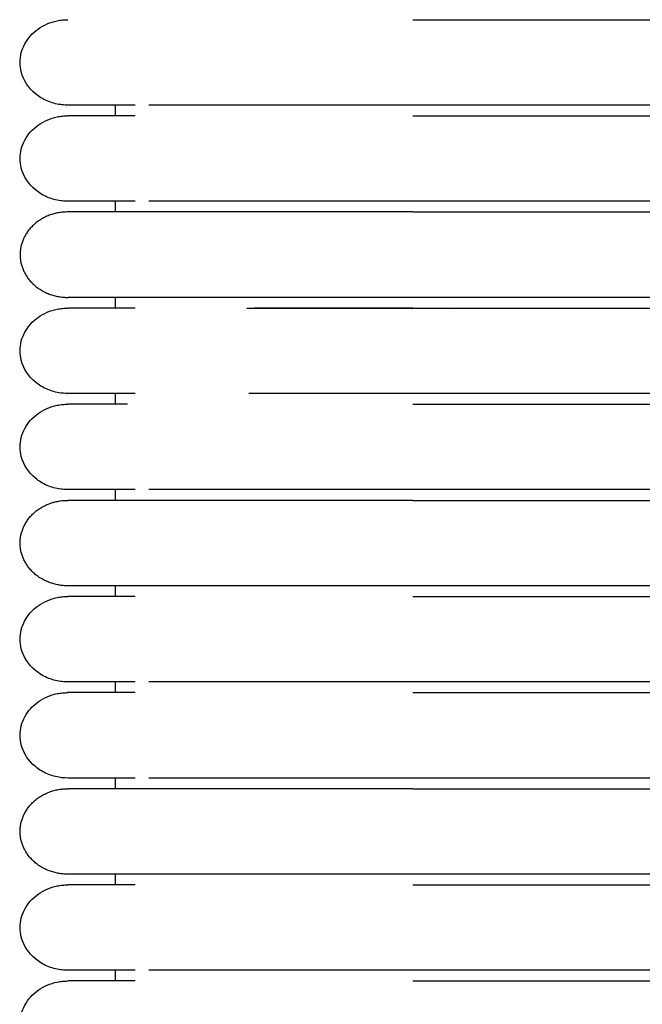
# Model space of a CAD drawing. Header units: millimetres. Extents: x -31695 to -19845, y -5614 to 7253.
# Tile 242 of 256: x -28383 to -28353, y 4681 to 4728. Entities that reach past the tile are written whole.
import ezdxf

# ---------------------------------------------------------------- set-up
doc = ezdxf.new("R2010")
doc.units = ezdxf.units.MM
doc.layers.add('2d', color=7, linetype='Continuous', true_color=0x000000)

msp = doc.modelspace()

# ---------------------------------------------------------------- linework, layer by layer
at = {"layer": '2d', "linetype": 'Continuous', "lineweight": -3}
for points, knots in [([(-28380.493, 4724.126), (-28380.682, 4724.132), (-28380.757, 4724.139), (-28380.831, 4724.149), (-28381.055, 4724.179), (-28381.273, 4724.239), (-28381.477, 4724.327), (-28381.68, 4724.415), (-28381.87, 4724.53), (-28382.035, 4724.668), (-28382.366, 4724.943), (-28382.602, 4725.309), (-28382.703, 4725.704), (-28382.779, 4726), (-28382.778, 4726.312), (-28382.703, 4726.608), (-28382.627, 4726.904), (-28382.477, 4727.184), (-28382.265, 4727.422), (-28382.054, 4727.659), (-28381.782, 4727.853), (-28381.476, 4727.985), (-28381.324, 4728.051), (-28381.163, 4728.101), (-28380.997, 4728.135), (-28380.915, 4728.152), (-28380.831, 4728.165), (-28380.705, 4728.177), (-28380.662, 4728.181), (-28380.588, 4728.184), (-28380.525, 4728.185), (-28380.493, 4728.186)], [23.445463, 23.445463, 23.445463, 23.445463, 23.445701, 23.445701, 23.445701, 24.046072, 24.046072, 24.046072, 24.646892, 24.646892, 24.646892, 25.861205, 25.861205, 25.861205, 26.766764, 26.766764, 26.766764, 27.671678, 27.671678, 27.671678, 28.57694, 28.57694, 28.57694, 29.026683, 29.026683, 29.026683, 29.266125, 29.266125, 29.385839, 29.385839, 29.475563, 29.475563, 29.475563, 29.475563]), ([(-28377.299, 4724.126), (-28378.073, 4724.126), (-28378.709, 4724.126), (-28379.204, 4724.126), (-28379.623, 4724.126), (-28379.939, 4724.126), (-28380.153, 4724.126), (-28380.366, 4724.126), (-28380.478, 4724.126), (-28380.493, 4724.126)], [0, 0, 0, 0, 8.587793, 8.587793, 8.587793, 15.835616, 15.835616, 15.835616, 22.978218, 22.978218, 22.978218, 22.978218]), ([(-28364.104, 4724.126), (-28364.331, 4724.126), (-28364.562, 4724.126), (-28364.789, 4724.126), (-28365.017, 4724.126), (-28365.245, 4724.126), (-28365.473, 4724.126), (-28365.701, 4724.126), (-28365.928, 4724.126), (-28366.155, 4724.126), (-28366.381, 4724.126), (-28366.607, 4724.126), (-28366.832, 4724.126), (-28367.058, 4724.126), (-28367.282, 4724.126), (-28367.504, 4724.126), (-28367.727, 4724.126), (-28367.949, 4724.126), (-28368.168, 4724.126), (-28368.388, 4724.126), (-28368.607, 4724.126), (-28368.823, 4724.126), (-28368.85, 4724.126), (-28368.877, 4724.126), (-28368.985, 4724.126), (-28369.039, 4724.126), (-28369.092, 4724.126), (-28369.146, 4724.126), (-28369.253, 4724.126), (-28369.36, 4724.126), (-28369.466, 4724.126), (-28369.679, 4724.126), (-28369.888, 4724.126), (-28370.094, 4724.126), (-28370.3, 4724.126), (-28370.502, 4724.126), (-28370.701, 4724.126), (-28370.899, 4724.126), (-28371.094, 4724.126), (-28371.286, 4724.126), (-28371.477, 4724.126), (-28371.664, 4724.126), (-28371.848, 4724.126), (-28372.031, 4724.126), (-28372.211, 4724.126), (-28372.386, 4724.126), (-28372.562, 4724.126), (-28372.733, 4724.126), (-28372.901, 4724.126), (-28373.068, 4724.126), (-28373.231, 4724.126), (-28373.389, 4724.126), (-28373.548, 4724.126), (-28373.702, 4724.126), (-28373.905, 4724.126), (-28373.922, 4724.126), (-28373.94, 4724.126), (-28374.062, 4724.126), (-28374.131, 4724.126), (-28374.2, 4724.126), (-28374.344, 4724.126), (-28374.353, 4724.126), (-28374.361, 4724.126), (-28374.47, 4724.126), (-28374.504, 4724.126), (-28374.537, 4724.126), (-28374.668, 4724.126), (-28374.734, 4724.126), (-28374.798, 4724.126), (-28374.862, 4724.126), (-28374.926, 4724.126), (-28374.989, 4724.126), (-28375.052, 4724.126), (-28375.114, 4724.126), (-28375.176, 4724.126), (-28375.236, 4724.126), (-28375.297, 4724.126), (-28375.357, 4724.126), (-28375.416, 4724.126), (-28375.446, 4724.126), (-28375.475, 4724.126), (-28375.591, 4724.126), (-28375.648, 4724.126), (-28375.704, 4724.126), (-28376.645, 4724.126)], [0, 0, 0, 0, 0.688874, 0.688874, 0.688874, 1.379115, 1.379115, 1.379115, 2.070614, 2.070614, 2.070614, 2.763253, 2.763253, 2.763253, 3.456911, 3.456911, 3.456911, 4.151485, 4.151485, 4.151485, 4.846904, 4.846904, 4.846904, 5.020868, 5.020868, 5.020868, 5.194883, 5.194883, 5.194883, 5.543074, 5.543074, 5.543074, 6.238296, 6.238296, 6.238296, 6.927084, 6.927084, 6.927084, 7.609798, 7.609798, 7.609798, 8.286503, 8.286503, 8.286503, 8.957124, 8.957124, 8.957124, 9.621521, 9.621521, 9.621521, 10.279456, 10.279456, 10.279456, 11.006993, 11.006993, 11.006993, 11.23687, 11.23687, 11.23687, 11.661406, 11.661406, 11.661406, 11.855662, 11.855662, 11.855662, 12.168104, 12.168104, 12.168104, 12.482511, 12.482511, 12.482511, 12.798838, 12.798838, 12.798838, 13.117038, 13.117038, 13.117038, 13.43708, 13.43708, 13.43708, 13.758931, 13.758931, 13.758931, 14.082572, 14.082572, 14.082572, 14.082572]), ([(-28380.493, 4719.559), (-28380.682, 4719.565), (-28380.757, 4719.571), (-28380.831, 4719.581), (-28381.055, 4719.612), (-28381.273, 4719.672), (-28381.477, 4719.76), (-28381.68, 4719.847), (-28381.87, 4719.963), (-28382.035, 4720.1), (-28382.366, 4720.376), (-28382.602, 4720.742), (-28382.703, 4721.137), (-28382.779, 4721.433), (-28382.778, 4721.744), (-28382.703, 4722.04), (-28382.627, 4722.336), (-28382.477, 4722.617), (-28382.265, 4722.854), (-28382.054, 4723.092), (-28381.782, 4723.286), (-28381.476, 4723.418), (-28381.324, 4723.483), (-28381.163, 4723.534), (-28380.997, 4723.568), (-28380.915, 4723.584), (-28380.831, 4723.597), (-28380.705, 4723.61), (-28380.662, 4723.613), (-28380.588, 4723.616), (-28380.525, 4723.618), (-28380.493, 4723.619)], [22.969741, 22.969741, 22.969741, 22.969741, 23.17778, 23.17778, 23.17778, 23.803252, 23.803252, 23.803252, 24.42919, 24.42919, 24.42919, 25.694271, 25.694271, 25.694271, 26.63769, 26.63769, 26.63769, 27.580437, 27.580437, 27.580437, 28.523546, 28.523546, 28.523546, 28.992092, 28.992092, 28.992092, 29.241545, 29.241545, 29.366263, 29.366263, 29.459738, 29.459738, 29.459738, 29.459738]), ([(-28377.298, 4723.619), (-28378.075, 4723.619), (-28378.711, 4723.619), (-28379.203, 4723.619), (-28379.623, 4723.619), (-28379.938, 4723.619), (-28380.152, 4723.619), (-28380.366, 4723.619), (-28380.477, 4723.619), (-28380.493, 4723.619)], [0, 0, 0, 0, 8.649968, 8.649968, 8.649968, 15.950267, 15.950267, 15.950267, 23.144583, 23.144583, 23.144583, 23.144583]), ([(-28377.299, 4719.559), (-28378.073, 4719.559), (-28378.709, 4719.559), (-28379.204, 4719.559), (-28379.623, 4719.559), (-28379.939, 4719.559), (-28380.153, 4719.559), (-28380.366, 4719.559), (-28380.478, 4719.559), (-28380.493, 4719.559)], [0, 0, 0, 0, 8.587793, 8.587793, 8.587793, 15.835617, 15.835617, 15.835617, 22.97822, 22.97822, 22.97822, 22.97822]), ([(-28364.104, 4719.559), (-28364.331, 4719.559), (-28364.562, 4719.559), (-28364.789, 4719.559), (-28365.017, 4719.559), (-28365.245, 4719.559), (-28365.473, 4719.559), (-28365.701, 4719.559), (-28365.928, 4719.559), (-28366.155, 4719.559), (-28366.381, 4719.559), (-28366.607, 4719.559), (-28366.832, 4719.559), (-28367.058, 4719.559), (-28367.282, 4719.559), (-28367.504, 4719.559), (-28367.727, 4719.559), (-28367.949, 4719.559), (-28368.168, 4719.559), (-28368.388, 4719.559), (-28368.607, 4719.559), (-28368.823, 4719.559), (-28368.85, 4719.559), (-28368.877, 4719.559), (-28368.985, 4719.559), (-28369.039, 4719.559), (-28369.092, 4719.559), (-28369.146, 4719.559), (-28369.253, 4719.559), (-28369.36, 4719.559), (-28369.466, 4719.559), (-28369.679, 4719.559), (-28369.888, 4719.559), (-28370.094, 4719.559), (-28370.3, 4719.559), (-28370.502, 4719.559), (-28370.701, 4719.559), (-28370.899, 4719.559), (-28371.094, 4719.559), (-28371.286, 4719.559), (-28371.477, 4719.559), (-28371.664, 4719.559), (-28371.848, 4719.559), (-28372.031, 4719.559), (-28372.211, 4719.559), (-28372.386, 4719.559), (-28372.562, 4719.559), (-28372.733, 4719.559), (-28372.901, 4719.559), (-28373.068, 4719.559), (-28373.231, 4719.559), (-28373.389, 4719.559), (-28373.548, 4719.559), (-28373.702, 4719.559), (-28373.905, 4719.559), (-28373.922, 4719.559), (-28373.94, 4719.559), (-28374.062, 4719.559), (-28374.131, 4719.559), (-28374.2, 4719.559), (-28374.344, 4719.559), (-28374.353, 4719.559), (-28374.361, 4719.559), (-28374.47, 4719.559), (-28374.504, 4719.559), (-28374.537, 4719.559), (-28374.668, 4719.559), (-28374.734, 4719.559), (-28374.798, 4719.559), (-28374.862, 4719.559), (-28374.926, 4719.559), (-28374.989, 4719.559), (-28375.052, 4719.559), (-28375.114, 4719.559), (-28375.176, 4719.559), (-28375.236, 4719.559), (-28375.297, 4719.559), (-28375.357, 4719.559), (-28375.416, 4719.559), (-28375.446, 4719.559), (-28375.475, 4719.559), (-28375.591, 4719.559), (-28375.648, 4719.559), (-28375.704, 4719.559), (-28376.645, 4719.559)], [0, 0, 0, 0, 0.688874, 0.688874, 0.688874, 1.379115, 1.379115, 1.379115, 2.070614, 2.070614, 2.070614, 2.763253, 2.763253, 2.763253, 3.456911, 3.456911, 3.456911, 4.151486, 4.151486, 4.151486, 4.846904, 4.846904, 4.846904, 5.020868, 5.020868, 5.020868, 5.194884, 5.194884, 5.194884, 5.543074, 5.543074, 5.543074, 6.238296, 6.238296, 6.238296, 6.927085, 6.927085, 6.927085, 7.609798, 7.609798, 7.609798, 8.286504, 8.286504, 8.286504, 8.957125, 8.957125, 8.957125, 9.621522, 9.621522, 9.621522, 10.279457, 10.279457, 10.279457, 11.006993, 11.006993, 11.006993, 11.236871, 11.236871, 11.236871, 11.661406, 11.661406, 11.661406, 11.855663, 11.855663, 11.855663, 12.168105, 12.168105, 12.168105, 12.482512, 12.482512, 12.482512, 12.798838, 12.798838, 12.798838, 13.117039, 13.117039, 13.117039, 13.437081, 13.437081, 13.437081, 13.758932, 13.758932, 13.758932, 14.082573, 14.082573, 14.082573, 14.082573]), ([(-28380.493, 4710.424), (-28380.682, 4710.43), (-28380.757, 4710.437), (-28380.831, 4710.447), (-28381.055, 4710.477), (-28381.273, 4710.537), (-28381.477, 4710.625), (-28381.68, 4710.713), (-28381.87, 4710.828), (-28382.035, 4710.966), (-28382.366, 4711.241), (-28382.602, 4711.607), (-28382.703, 4712.002), (-28382.779, 4712.298), (-28382.778, 4712.61), (-28382.703, 4712.906), (-28382.627, 4713.202), (-28382.477, 4713.482), (-28382.265, 4713.72), (-28382.054, 4713.957), (-28381.782, 4714.151), (-28381.476, 4714.283), (-28381.324, 4714.349), (-28381.163, 4714.399), (-28380.997, 4714.433), (-28380.915, 4714.45), (-28380.831, 4714.463), (-28380.705, 4714.475), (-28380.662, 4714.479), (-28380.588, 4714.481), (-28380.525, 4714.483), (-28380.493, 4714.484)], [22.969811, 22.969811, 22.969811, 22.969811, 23.177849, 23.177849, 23.177849, 23.803313, 23.803313, 23.803313, 24.429244, 24.429244, 24.429244, 25.69431, 25.69431, 25.69431, 26.637718, 26.637718, 26.637718, 27.580453, 27.580453, 27.580453, 28.523551, 28.523551, 28.523551, 28.992091, 28.992091, 28.992091, 29.241541, 29.241541, 29.366258, 29.366258, 29.459732, 29.459732, 29.459732, 29.459732]), ([(-28377.298, 4714.484), (-28378.075, 4714.484), (-28378.711, 4714.484), (-28379.203, 4714.484), (-28379.623, 4714.484), (-28379.938, 4714.484), (-28380.152, 4714.484), (-28380.366, 4714.484), (-28380.477, 4714.484), (-28380.493, 4714.484)], [0, 0, 0, 0, 8.649968, 8.649968, 8.649968, 15.950267, 15.950267, 15.950267, 23.144583, 23.144583, 23.144583, 23.144583]), ([(-28371.993, 4714.484), (-28371.712, 4714.484), (-28371.424, 4714.484), (-28370.751, 4714.484), (-28370.365, 4714.484), (-28369.22, 4714.484), (-28368.456, 4714.484), (-28366.946, 4714.483), (-28366.235, 4714.483), (-28364.869, 4714.481), (-28364.238, 4714.48), (-28363.114, 4714.477), (-28362.636, 4714.475), (-28362.16, 4714.471)], [-2.79174566, -2.79174566, -2.79174566, -2.79174566, -2.78713553, -2.78713553, -2.78128621, -2.78128621, -2.77027774, -2.77027774, -2.76053573, -2.76053573, -2.75202749, -2.75202749, -2.7455152, -2.7455152, -2.7455152, -2.7455152]), ([(-28364.104, 4714.484), (-28364.332, 4714.484), (-28364.789, 4714.484), (-28365.473, 4714.484), (-28366.155, 4714.484), (-28366.833, 4714.484), (-28367.506, 4714.484), (-28368.17, 4714.484), (-28368.715, 4714.484), (-28369.092, 4714.484), (-28369.306, 4714.484), (-28369.413, 4714.484), (-28369.679, 4714.484), (-28370.097, 4714.484), (-28370.704, 4714.484), (-28371.218, 4714.484), (-28371.527, 4714.484), (-28371.646, 4714.484)], [1.5131938, 1.5131938, 1.5131938, 1.5131938, 1.5643554, 1.615517, 1.6666785, 1.7178401, 1.7690017, 1.8201632, 1.8713248, 1.8969056, 1.909696, 1.9224864, 1.9224864, 1.9738461, 2.0252058, 2.0765655, 2.1092497, 2.1092497, 2.1092497, 2.1092497]), ([(-28377.299, 4710.424), (-28378.073, 4710.424), (-28378.709, 4710.424), (-28379.204, 4710.424), (-28379.623, 4710.424), (-28379.939, 4710.424), (-28380.153, 4710.424), (-28380.366, 4710.424), (-28380.478, 4710.424), (-28380.493, 4710.424)], [0, 0, 0, 0, 8.587795, 8.587795, 8.587795, 15.835621, 15.835621, 15.835621, 22.978225, 22.978225, 22.978225, 22.978225]), ([(-28364.104, 4710.424), (-28364.332, 4710.424), (-28364.56, 4710.424), (-28364.789, 4710.424), (-28365.017, 4710.424), (-28365.245, 4710.424), (-28365.473, 4710.424), (-28365.701, 4710.424), (-28365.928, 4710.424), (-28366.155, 4710.424), (-28366.381, 4710.424), (-28366.607, 4710.424), (-28366.832, 4710.424), (-28367.058, 4710.424), (-28367.282, 4710.424), (-28367.504, 4710.424), (-28367.727, 4710.424), (-28367.949, 4710.424), (-28368.168, 4710.424), (-28368.388, 4710.424), (-28368.607, 4710.424), (-28368.823, 4710.424), (-28368.931, 4710.424), (-28369.039, 4710.424), (-28369.146, 4710.424), (-28369.199, 4710.424), (-28369.253, 4710.424), (-28369.306, 4710.424), (-28369.36, 4710.424), (-28369.413, 4710.424), (-28369.466, 4710.424), (-28369.679, 4710.424), (-28369.888, 4710.424), (-28370.094, 4710.424), (-28370.3, 4710.424), (-28370.502, 4710.424), (-28370.701, 4710.424), (-28370.899, 4710.424), (-28371.094, 4710.424), (-28371.286, 4710.424), (-28371.477, 4710.424), (-28371.664, 4710.424), (-28371.898, 4710.424)], [1.757749, 1.757749, 1.757749, 1.757749, 2.368058, 2.368058, 2.368058, 2.978172, 2.978172, 2.978172, 3.589398, 3.589398, 3.589398, 4.201631, 4.201631, 4.201631, 4.814765, 4.814765, 4.814765, 5.42871, 5.42871, 5.42871, 6.0434, 6.0434, 6.0434, 6.350991, 6.350991, 6.350991, 6.504851, 6.504851, 6.504851, 6.658757, 6.658757, 6.658757, 7.273274, 7.273274, 7.273274, 7.882104, 7.882104, 7.882104, 8.485565, 8.485565, 8.485565, 9.083716, 9.083716, 9.083716, 9.083716]), ([(-28380.493, 4705.857), (-28380.682, 4705.862), (-28380.757, 4705.869), (-28380.831, 4705.879), (-28381.055, 4705.909), (-28381.273, 4705.97), (-28381.477, 4706.058), (-28381.68, 4706.145), (-28381.87, 4706.26), (-28382.035, 4706.398), (-28382.366, 4706.674), (-28382.602, 4707.04), (-28382.703, 4707.435), (-28382.779, 4707.731), (-28382.778, 4708.042), (-28382.703, 4708.338), (-28382.627, 4708.634), (-28382.477, 4708.915), (-28382.265, 4709.152), (-28382.054, 4709.39), (-28381.782, 4709.584), (-28381.476, 4709.716), (-28381.324, 4709.781), (-28381.163, 4709.832), (-28380.997, 4709.866), (-28380.915, 4709.882), (-28380.831, 4709.895), (-28380.705, 4709.908), (-28380.662, 4709.911), (-28380.588, 4709.914), (-28380.525, 4709.916), (-28380.493, 4709.917)], [22.964046, 22.964046, 22.964046, 22.964046, 23.172296, 23.172296, 23.172296, 23.798312, 23.798312, 23.798312, 24.424796, 24.424796, 24.424796, 25.690978, 25.690978, 25.690978, 26.635218, 26.635218, 26.635218, 27.578785, 27.578785, 27.578785, 28.522716, 28.522716, 28.522716, 28.99167, 28.99167, 28.99167, 29.241339, 29.241339, 29.366166, 29.366166, 29.459723, 29.459723, 29.459723, 29.459723]), ([(-28377.66, 4709.917), (-28378.275, 4709.917), (-28378.789, 4709.917), (-28379.203, 4709.917), (-28379.623, 4709.917), (-28379.938, 4709.917), (-28380.152, 4709.917), (-28380.366, 4709.917), (-28380.477, 4709.917), (-28380.493, 4709.917)], [1.354731, 1.354731, 1.354731, 1.354731, 8.629917, 8.629917, 8.629917, 15.940315, 15.940315, 15.940315, 23.144583, 23.144583, 23.144583, 23.144583]), ([(-28377.299, 4705.857), (-28378.073, 4705.857), (-28378.709, 4705.857), (-28379.204, 4705.857), (-28379.623, 4705.857), (-28379.939, 4705.857), (-28380.153, 4705.857), (-28380.366, 4705.857), (-28380.478, 4705.857), (-28380.493, 4705.857)], [0, 0, 0, 0, 8.587796, 8.587796, 8.587796, 15.835622, 15.835622, 15.835622, 22.978228, 22.978228, 22.978228, 22.978228]), ([(-28364.104, 4705.857), (-28364.331, 4705.857), (-28364.562, 4705.857), (-28364.789, 4705.857), (-28365.017, 4705.857), (-28365.245, 4705.857), (-28365.473, 4705.857), (-28365.701, 4705.857), (-28365.928, 4705.857), (-28366.155, 4705.857), (-28366.381, 4705.857), (-28366.607, 4705.857), (-28366.832, 4705.857), (-28367.058, 4705.857), (-28367.282, 4705.857), (-28367.504, 4705.857), (-28367.727, 4705.857), (-28367.949, 4705.857), (-28368.168, 4705.857), (-28368.388, 4705.857), (-28368.607, 4705.857), (-28368.823, 4705.857), (-28368.931, 4705.857), (-28369.039, 4705.857), (-28369.146, 4705.857), (-28369.199, 4705.857), (-28369.253, 4705.857), (-28369.306, 4705.857), (-28369.36, 4705.857), (-28369.413, 4705.857), (-28369.466, 4705.857), (-28369.679, 4705.857), (-28369.888, 4705.857), (-28370.094, 4705.857), (-28370.3, 4705.857), (-28370.502, 4705.857), (-28370.701, 4705.857), (-28370.899, 4705.857), (-28371.094, 4705.857), (-28371.286, 4705.857), (-28371.477, 4705.857), (-28371.664, 4705.857), (-28371.848, 4705.857), (-28372.031, 4705.857), (-28372.211, 4705.857), (-28372.386, 4705.857), (-28372.562, 4705.857), (-28372.733, 4705.857), (-28372.901, 4705.857), (-28373.068, 4705.857), (-28373.231, 4705.857), (-28373.389, 4705.857), (-28373.547, 4705.857), (-28373.701, 4705.857), (-28373.957, 4705.857), (-28373.992, 4705.857), (-28374.027, 4705.857), (-28374.165, 4705.857), (-28374.2, 4705.857), (-28374.234, 4705.857), (-28374.369, 4705.857), (-28374.386, 4705.857), (-28374.403, 4705.857), (-28374.52, 4705.857), (-28374.537, 4705.857), (-28374.553, 4705.857), (-28374.668, 4705.857), (-28374.734, 4705.857), (-28374.798, 4705.857), (-28374.862, 4705.857), (-28374.926, 4705.857), (-28374.989, 4705.857), (-28375.052, 4705.857), (-28375.114, 4705.857), (-28375.176, 4705.857), (-28375.236, 4705.857), (-28375.297, 4705.857), (-28375.357, 4705.857), (-28375.416, 4705.857), (-28375.446, 4705.857), (-28375.475, 4705.857), (-28375.591, 4705.857), (-28375.648, 4705.857), (-28375.704, 4705.857), (-28376.645, 4705.857)], [0, 0, 0, 0, 0.688874, 0.688874, 0.688874, 1.379115, 1.379115, 1.379115, 2.070614, 2.070614, 2.070614, 2.763253, 2.763253, 2.763253, 3.456911, 3.456911, 3.456911, 4.151485, 4.151485, 4.151485, 4.846903, 4.846903, 4.846903, 5.194891, 5.194891, 5.194891, 5.368958, 5.368958, 5.368958, 5.543075, 5.543075, 5.543075, 6.238298, 6.238298, 6.238298, 6.927087, 6.927087, 6.927087, 7.609801, 7.609801, 7.609801, 8.286507, 8.286507, 8.286507, 8.957129, 8.957129, 8.957129, 9.621526, 9.621526, 9.621526, 10.279462, 10.279462, 10.279462, 11.083481, 11.083481, 11.083481, 11.390786, 11.390786, 11.390786, 11.700188, 11.700188, 11.700188, 11.933581, 11.933581, 11.933581, 12.168098, 12.168098, 12.168098, 12.482506, 12.482506, 12.482506, 12.798832, 12.798832, 12.798832, 13.117033, 13.117033, 13.117033, 13.437075, 13.437075, 13.437075, 13.758926, 13.758926, 13.758926, 14.082567, 14.082567, 14.082567, 14.082567]), ([(-28380.493, 4696.722), (-28380.682, 4696.728), (-28380.757, 4696.734), (-28380.831, 4696.745), (-28381.055, 4696.775), (-28381.273, 4696.835), (-28381.477, 4696.923), (-28381.68, 4697.011), (-28381.87, 4697.126), (-28382.035, 4697.264), (-28382.366, 4697.539), (-28382.602, 4697.905), (-28382.703, 4698.3), (-28382.779, 4698.596), (-28382.778, 4698.908), (-28382.703, 4699.204), (-28382.627, 4699.5), (-28382.477, 4699.78), (-28382.265, 4700.018), (-28382.054, 4700.255), (-28381.782, 4700.449), (-28381.476, 4700.581), (-28381.324, 4700.647), (-28381.163, 4700.697), (-28380.997, 4700.731), (-28380.915, 4700.748), (-28380.831, 4700.761), (-28380.705, 4700.773), (-28380.662, 4700.777), (-28380.588, 4700.779), (-28380.525, 4700.781), (-28380.493, 4700.782)], [23.445585, 23.445585, 23.445585, 23.445585, 23.445741, 23.445741, 23.445741, 24.046109, 24.046109, 24.046109, 24.646924, 24.646924, 24.646924, 25.861229, 25.861229, 25.861229, 26.766782, 26.766782, 26.766782, 27.67169, 27.67169, 27.67169, 28.576946, 28.576946, 28.576946, 29.026686, 29.026686, 29.026686, 29.266126, 29.266126, 29.385839, 29.385839, 29.475562, 29.475562, 29.475562, 29.475562]), ([(-28377.298, 4700.782), (-28378.075, 4700.782), (-28378.711, 4700.782), (-28379.203, 4700.782), (-28379.623, 4700.782), (-28379.938, 4700.782), (-28380.152, 4700.782), (-28380.366, 4700.782), (-28380.477, 4700.782), (-28380.493, 4700.782)], [0, 0, 0, 0, 8.649968, 8.649968, 8.649968, 15.950267, 15.950267, 15.950267, 23.144583, 23.144583, 23.144583, 23.144583]), ([(-28377.299, 4696.722), (-28378.073, 4696.722), (-28378.709, 4696.722), (-28379.204, 4696.722), (-28379.623, 4696.722), (-28379.939, 4696.722), (-28380.153, 4696.722), (-28380.366, 4696.722), (-28380.478, 4696.722), (-28380.493, 4696.722)], [0, 0, 0, 0, 8.587798, 8.587798, 8.587798, 15.835625, 15.835625, 15.835625, 22.978232, 22.978232, 22.978232, 22.978232]), ([(-28364.104, 4696.722), (-28364.331, 4696.722), (-28364.562, 4696.722), (-28364.789, 4696.722), (-28365.017, 4696.722), (-28365.245, 4696.722), (-28365.473, 4696.722), (-28365.701, 4696.722), (-28365.928, 4696.722), (-28366.155, 4696.722), (-28366.381, 4696.722), (-28366.607, 4696.722), (-28366.832, 4696.722), (-28367.058, 4696.722), (-28367.282, 4696.722), (-28367.504, 4696.722), (-28367.727, 4696.722), (-28367.949, 4696.722), (-28368.168, 4696.722), (-28368.388, 4696.722), (-28368.607, 4696.722), (-28368.823, 4696.722), (-28368.931, 4696.722), (-28369.039, 4696.722), (-28369.146, 4696.722), (-28369.199, 4696.722), (-28369.253, 4696.722), (-28369.306, 4696.722), (-28369.36, 4696.722), (-28369.413, 4696.722), (-28369.466, 4696.722), (-28369.679, 4696.722), (-28369.888, 4696.722), (-28370.094, 4696.722), (-28370.3, 4696.722), (-28370.502, 4696.722), (-28370.701, 4696.722), (-28370.899, 4696.722), (-28371.094, 4696.722), (-28371.286, 4696.722), (-28371.477, 4696.722), (-28371.664, 4696.722), (-28371.848, 4696.722), (-28372.031, 4696.722), (-28372.211, 4696.722), (-28372.386, 4696.722), (-28372.562, 4696.722), (-28372.733, 4696.722), (-28372.901, 4696.722), (-28373.068, 4696.722), (-28373.231, 4696.722), (-28373.389, 4696.722), (-28373.548, 4696.722), (-28373.702, 4696.722), (-28373.905, 4696.722), (-28373.922, 4696.722), (-28373.94, 4696.722), (-28374.062, 4696.722), (-28374.131, 4696.722), (-28374.2, 4696.722), (-28374.344, 4696.722), (-28374.348, 4696.722), (-28374.353, 4696.722), (-28374.47, 4696.722), (-28374.504, 4696.722), (-28374.537, 4696.722), (-28374.668, 4696.722), (-28374.734, 4696.722), (-28374.798, 4696.722), (-28374.862, 4696.722), (-28374.926, 4696.722), (-28374.989, 4696.722), (-28375.052, 4696.722), (-28375.114, 4696.722), (-28375.176, 4696.722), (-28375.236, 4696.722), (-28375.297, 4696.722), (-28375.357, 4696.722), (-28375.416, 4696.722), (-28375.446, 4696.722), (-28375.475, 4696.722), (-28375.591, 4696.722), (-28375.648, 4696.722), (-28375.704, 4696.722), (-28376.645, 4696.722)], [0, 0, 0, 0, 0.688874, 0.688874, 0.688874, 1.379115, 1.379115, 1.379115, 2.070614, 2.070614, 2.070614, 2.763253, 2.763253, 2.763253, 3.456911, 3.456911, 3.456911, 4.151485, 4.151485, 4.151485, 4.846904, 4.846904, 4.846904, 5.194892, 5.194892, 5.194892, 5.368959, 5.368959, 5.368959, 5.543076, 5.543076, 5.543076, 6.238299, 6.238299, 6.238299, 6.927088, 6.927088, 6.927088, 7.609802, 7.609802, 7.609802, 8.286509, 8.286509, 8.286509, 8.95713, 8.95713, 8.95713, 9.621528, 9.621528, 9.621528, 10.279464, 10.279464, 10.279464, 11.006993, 11.006993, 11.006993, 11.236871, 11.236871, 11.236871, 11.661405, 11.661405, 11.661405, 11.855662, 11.855662, 11.855662, 12.168103, 12.168103, 12.168103, 12.482511, 12.482511, 12.482511, 12.798837, 12.798837, 12.798837, 13.117038, 13.117038, 13.117038, 13.43708, 13.43708, 13.43708, 13.758931, 13.758931, 13.758931, 14.082572, 14.082572, 14.082572, 14.082572]), ([(-28380.493, 4692.155), (-28380.682, 4692.16), (-28380.757, 4692.167), (-28380.831, 4692.177), (-28381.055, 4692.207), (-28381.273, 4692.268), (-28381.477, 4692.356), (-28381.68, 4692.443), (-28381.87, 4692.558), (-28382.035, 4692.696), (-28382.366, 4692.972), (-28382.602, 4693.338), (-28382.703, 4693.733), (-28382.779, 4694.029), (-28382.778, 4694.34), (-28382.703, 4694.636), (-28382.627, 4694.932), (-28382.477, 4695.213), (-28382.265, 4695.45), (-28382.054, 4695.688), (-28381.782, 4695.882), (-28381.476, 4696.013), (-28381.324, 4696.079), (-28381.163, 4696.13), (-28380.997, 4696.164), (-28380.915, 4696.18), (-28380.831, 4696.193), (-28380.705, 4696.206), (-28380.662, 4696.209), (-28380.588, 4696.212), (-28380.525, 4696.214), (-28380.493, 4696.214)], [23.445067, 23.445067, 23.445067, 23.445067, 23.445569, 23.445569, 23.445569, 24.045954, 24.045954, 24.045954, 24.646786, 24.646786, 24.646786, 25.861126, 25.861126, 25.861126, 26.766705, 26.766705, 26.766705, 27.671638, 27.671638, 27.671638, 28.57692, 28.57692, 28.57692, 29.026673, 29.026673, 29.026673, 29.26612, 29.26612, 29.385836, 29.385836, 29.475562, 29.475562, 29.475562, 29.475562]), ([(-28377.298, 4696.214), (-28378.075, 4696.214), (-28378.711, 4696.214), (-28379.203, 4696.214), (-28379.623, 4696.214), (-28379.938, 4696.214), (-28380.152, 4696.214), (-28380.366, 4696.214), (-28380.477, 4696.214), (-28380.493, 4696.214)], [0, 0, 0, 0, 8.649968, 8.649968, 8.649968, 15.950267, 15.950267, 15.950267, 23.144583, 23.144583, 23.144583, 23.144583]), ([(-28377.299, 4692.155), (-28378.073, 4692.155), (-28378.709, 4692.155), (-28379.204, 4692.155), (-28379.623, 4692.155), (-28379.939, 4692.155), (-28380.153, 4692.155), (-28380.366, 4692.155), (-28380.478, 4692.155), (-28380.493, 4692.155)], [0, 0, 0, 0, 8.587799, 8.587799, 8.587799, 15.835627, 15.835627, 15.835627, 22.978235, 22.978235, 22.978235, 22.978235]), ([(-28364.104, 4692.155), (-28364.331, 4692.155), (-28364.562, 4692.155), (-28364.789, 4692.155), (-28365.017, 4692.155), (-28365.245, 4692.155), (-28365.473, 4692.155), (-28365.701, 4692.155), (-28365.928, 4692.155), (-28366.155, 4692.155), (-28366.381, 4692.155), (-28366.607, 4692.155), (-28366.832, 4692.155), (-28367.058, 4692.155), (-28367.282, 4692.155), (-28367.504, 4692.155), (-28367.727, 4692.155), (-28367.949, 4692.155), (-28368.168, 4692.155), (-28368.388, 4692.155), (-28368.607, 4692.155), (-28368.823, 4692.155), (-28368.931, 4692.155), (-28369.039, 4692.155), (-28369.146, 4692.155), (-28369.199, 4692.155), (-28369.253, 4692.155), (-28369.306, 4692.155), (-28369.36, 4692.155), (-28369.413, 4692.155), (-28369.466, 4692.155), (-28369.679, 4692.155), (-28369.888, 4692.155), (-28370.094, 4692.155), (-28370.3, 4692.155), (-28370.502, 4692.155), (-28370.701, 4692.155), (-28370.899, 4692.155), (-28371.094, 4692.155), (-28371.286, 4692.155), (-28371.477, 4692.155), (-28371.664, 4692.155), (-28371.848, 4692.155), (-28372.031, 4692.155), (-28372.211, 4692.155), (-28372.386, 4692.155), (-28372.562, 4692.155), (-28372.733, 4692.155), (-28372.901, 4692.155), (-28373.068, 4692.155), (-28373.231, 4692.155), (-28373.389, 4692.155), (-28373.548, 4692.155), (-28373.702, 4692.155), (-28373.905, 4692.155), (-28373.922, 4692.155), (-28373.94, 4692.155), (-28374.062, 4692.155), (-28374.131, 4692.155), (-28374.2, 4692.155), (-28374.344, 4692.155), (-28374.348, 4692.155), (-28374.353, 4692.155), (-28374.47, 4692.155), (-28374.504, 4692.155), (-28374.537, 4692.155), (-28374.668, 4692.155), (-28374.734, 4692.155), (-28374.798, 4692.155), (-28374.862, 4692.155), (-28374.926, 4692.155), (-28374.989, 4692.155), (-28375.052, 4692.155), (-28375.114, 4692.155), (-28375.176, 4692.155), (-28375.236, 4692.155), (-28375.297, 4692.155), (-28375.357, 4692.155), (-28375.416, 4692.155), (-28375.446, 4692.155), (-28375.475, 4692.155), (-28375.591, 4692.155), (-28375.648, 4692.155), (-28375.704, 4692.155), (-28376.645, 4692.155)], [0, 0, 0, 0, 0.688874, 0.688874, 0.688874, 1.379115, 1.379115, 1.379115, 2.070614, 2.070614, 2.070614, 2.763253, 2.763253, 2.763253, 3.456911, 3.456911, 3.456911, 4.151485, 4.151485, 4.151485, 4.846904, 4.846904, 4.846904, 5.194892, 5.194892, 5.194892, 5.368959, 5.368959, 5.368959, 5.543076, 5.543076, 5.543076, 6.238299, 6.238299, 6.238299, 6.927088, 6.927088, 6.927088, 7.609802, 7.609802, 7.609802, 8.286509, 8.286509, 8.286509, 8.95713, 8.95713, 8.95713, 9.621528, 9.621528, 9.621528, 10.279464, 10.279464, 10.279464, 11.006993, 11.006993, 11.006993, 11.236871, 11.236871, 11.236871, 11.661405, 11.661405, 11.661405, 11.855662, 11.855662, 11.855662, 12.168103, 12.168103, 12.168103, 12.482511, 12.482511, 12.482511, 12.798837, 12.798837, 12.798837, 13.117038, 13.117038, 13.117038, 13.43708, 13.43708, 13.43708, 13.758931, 13.758931, 13.758931, 14.082572, 14.082572, 14.082572, 14.082572]), ([(-28380.493, 4683.02), (-28380.682, 4683.026), (-28380.757, 4683.032), (-28380.831, 4683.043), (-28381.055, 4683.073), (-28381.273, 4683.133), (-28381.477, 4683.221), (-28381.68, 4683.309), (-28381.87, 4683.424), (-28382.035, 4683.562), (-28382.366, 4683.837), (-28382.602, 4684.203), (-28382.703, 4684.598), (-28382.779, 4684.894), (-28382.778, 4685.206), (-28382.703, 4685.502), (-28382.627, 4685.798), (-28382.477, 4686.078), (-28382.265, 4686.316), (-28382.054, 4686.553), (-28381.782, 4686.747), (-28381.476, 4686.879), (-28381.324, 4686.945), (-28381.163, 4686.995), (-28380.997, 4687.029), (-28380.915, 4687.046), (-28380.831, 4687.058), (-28380.705, 4687.071), (-28380.662, 4687.074), (-28380.588, 4687.077), (-28380.525, 4687.079), (-28380.493, 4687.08)], [23.445501, 23.445501, 23.445501, 23.445501, 23.445713, 23.445713, 23.445713, 24.046083, 24.046083, 24.046083, 24.646902, 24.646902, 24.646902, 25.861212, 25.861212, 25.861212, 26.76677, 26.76677, 26.76677, 27.671681, 27.671681, 27.671681, 28.576942, 28.576942, 28.576942, 29.026684, 29.026684, 29.026684, 29.266125, 29.266125, 29.385838, 29.385838, 29.475562, 29.475562, 29.475562, 29.475562]), ([(-28377.298, 4687.08), (-28378.075, 4687.08), (-28378.711, 4687.08), (-28379.203, 4687.08), (-28379.623, 4687.08), (-28379.938, 4687.08), (-28380.152, 4687.08), (-28380.366, 4687.08), (-28380.477, 4687.08), (-28380.493, 4687.08)], [0, 0, 0, 0, 8.649968, 8.649968, 8.649968, 15.950267, 15.950267, 15.950267, 23.144583, 23.144583, 23.144583, 23.144583]), ([(-28377.299, 4683.02), (-28378.073, 4683.02), (-28378.709, 4683.02), (-28379.204, 4683.02), (-28379.623, 4683.02), (-28379.939, 4683.02), (-28380.153, 4683.02), (-28380.366, 4683.02), (-28380.478, 4683.02), (-28380.493, 4683.02)], [0, 0, 0, 0, 8.587801, 8.587801, 8.587801, 15.83563, 15.83563, 15.83563, 22.978239, 22.978239, 22.978239, 22.978239]), ([(-28364.104, 4683.02), (-28364.331, 4683.02), (-28364.562, 4683.02), (-28364.789, 4683.02), (-28365.017, 4683.02), (-28365.245, 4683.02), (-28365.473, 4683.02), (-28365.701, 4683.02), (-28365.928, 4683.02), (-28366.155, 4683.02), (-28366.381, 4683.02), (-28366.607, 4683.02), (-28366.832, 4683.02), (-28367.058, 4683.02), (-28367.282, 4683.02), (-28367.504, 4683.02), (-28367.727, 4683.02), (-28367.949, 4683.02), (-28368.168, 4683.02), (-28368.388, 4683.02), (-28368.607, 4683.02), (-28368.823, 4683.02), (-28368.931, 4683.02), (-28369.039, 4683.02), (-28369.146, 4683.02), (-28369.199, 4683.02), (-28369.253, 4683.02), (-28369.306, 4683.02), (-28369.36, 4683.02), (-28369.413, 4683.02), (-28369.466, 4683.02), (-28369.679, 4683.02), (-28369.888, 4683.02), (-28370.094, 4683.02), (-28370.3, 4683.02), (-28370.502, 4683.02), (-28370.701, 4683.02), (-28370.899, 4683.02), (-28371.094, 4683.02), (-28371.286, 4683.02), (-28371.477, 4683.02), (-28371.664, 4683.02), (-28371.848, 4683.02), (-28372.031, 4683.02), (-28372.211, 4683.02), (-28372.386, 4683.02), (-28372.562, 4683.02), (-28372.733, 4683.02), (-28372.901, 4683.02), (-28373.068, 4683.02), (-28373.231, 4683.02), (-28373.389, 4683.02), (-28373.548, 4683.02), (-28373.702, 4683.02), (-28373.905, 4683.02), (-28373.922, 4683.02), (-28373.94, 4683.02), (-28374.062, 4683.02), (-28374.131, 4683.02), (-28374.2, 4683.02), (-28374.344, 4683.02), (-28374.348, 4683.02), (-28374.353, 4683.02), (-28374.47, 4683.02), (-28374.504, 4683.02), (-28374.537, 4683.02), (-28374.668, 4683.02), (-28374.734, 4683.02), (-28374.798, 4683.02), (-28374.862, 4683.02), (-28374.926, 4683.02), (-28374.989, 4683.02), (-28375.052, 4683.02), (-28375.114, 4683.02), (-28375.176, 4683.02), (-28375.236, 4683.02), (-28375.297, 4683.02), (-28375.357, 4683.02), (-28375.416, 4683.02), (-28375.446, 4683.02), (-28375.475, 4683.02), (-28375.591, 4683.02), (-28375.648, 4683.02), (-28375.704, 4683.02), (-28376.645, 4683.02)], [0, 0, 0, 0, 0.688874, 0.688874, 0.688874, 1.379115, 1.379115, 1.379115, 2.070614, 2.070614, 2.070614, 2.763253, 2.763253, 2.763253, 3.456911, 3.456911, 3.456911, 4.151485, 4.151485, 4.151485, 4.846904, 4.846904, 4.846904, 5.194892, 5.194892, 5.194892, 5.368959, 5.368959, 5.368959, 5.543076, 5.543076, 5.543076, 6.238299, 6.238299, 6.238299, 6.927088, 6.927088, 6.927088, 7.609802, 7.609802, 7.609802, 8.286509, 8.286509, 8.286509, 8.95713, 8.95713, 8.95713, 9.621528, 9.621528, 9.621528, 10.279464, 10.279464, 10.279464, 11.006993, 11.006993, 11.006993, 11.236871, 11.236871, 11.236871, 11.661405, 11.661405, 11.661405, 11.855662, 11.855662, 11.855662, 12.168104, 12.168104, 12.168104, 12.482511, 12.482511, 12.482511, 12.798837, 12.798837, 12.798837, 13.117038, 13.117038, 13.117038, 13.43708, 13.43708, 13.43708, 13.758931, 13.758931, 13.758931, 14.082572, 14.082572, 14.082572, 14.082572]), ([(-28380.493, 4678.452), (-28380.682, 4678.458), (-28380.757, 4678.465), (-28380.831, 4678.475), (-28381.055, 4678.505), (-28381.273, 4678.566), (-28381.477, 4678.654), (-28381.68, 4678.741), (-28381.87, 4678.856), (-28382.035, 4678.994), (-28382.366, 4679.27), (-28382.602, 4679.636), (-28382.703, 4680.031), (-28382.779, 4680.327), (-28382.778, 4680.638), (-28382.703, 4680.934), (-28382.627, 4681.23), (-28382.477, 4681.511), (-28382.265, 4681.748), (-28382.054, 4681.986), (-28381.782, 4682.18), (-28381.476, 4682.311), (-28381.324, 4682.377), (-28381.163, 4682.428), (-28380.997, 4682.461), (-28380.915, 4682.478), (-28380.831, 4682.491), (-28380.705, 4682.504), (-28380.662, 4682.507), (-28380.588, 4682.51), (-28380.525, 4682.512), (-28380.493, 4682.512)], [23.444884, 23.444884, 23.444884, 23.444884, 23.445508, 23.445508, 23.445508, 24.045899, 24.045899, 24.045899, 24.646737, 24.646737, 24.646737, 25.861089, 25.861089, 25.861089, 26.766677, 26.766677, 26.766677, 27.67162, 27.67162, 27.67162, 28.576911, 28.576911, 28.576911, 29.026668, 29.026668, 29.026668, 29.266118, 29.266118, 29.385835, 29.385835, 29.475562, 29.475562, 29.475562, 29.475562]), ([(-28377.298, 4682.512), (-28378.075, 4682.512), (-28378.711, 4682.512), (-28379.203, 4682.512), (-28379.623, 4682.512), (-28379.938, 4682.512), (-28380.152, 4682.512), (-28380.366, 4682.512), (-28380.477, 4682.512), (-28380.493, 4682.512)], [0, 0, 0, 0, 8.649968, 8.649968, 8.649968, 15.950267, 15.950267, 15.950267, 23.144583, 23.144583, 23.144583, 23.144583])]:
    msp.add_open_spline(points, degree=3, knots=knots, dxfattribs=at)
for points in [[(-28364.104, 4728.186), (-28354.165, 4728.186), (-28344.226, 4728.186)], [(-28378.226, 4723.619), (-28378.226, 4723.872), (-28378.226, 4724.126)], [(-28344.226, 4724.126), (-28354.165, 4724.126), (-28364.104, 4724.126)], [(-28364.104, 4723.618), (-28354.165, 4723.618), (-28344.226, 4723.618)], [(-28378.226, 4719.051), (-28378.226, 4719.305), (-28378.226, 4719.559)], [(-28344.226, 4719.559), (-28354.165, 4719.559), (-28364.104, 4719.559)], [(-28364.104, 4719.051), (-28354.165, 4719.051), (-28344.226, 4719.051)], [(-28378.226, 4714.484), (-28378.226, 4714.738), (-28378.226, 4714.991)], [(-28344.226, 4714.991), (-28354.165, 4714.991), (-28364.104, 4714.991)], [(-28364.104, 4714.484), (-28354.165, 4714.484), (-28344.226, 4714.484)], [(-28378.226, 4709.917), (-28378.226, 4710.17), (-28378.226, 4710.424)], [(-28344.226, 4710.424), (-28354.165, 4710.424), (-28364.104, 4710.424)], [(-28364.104, 4709.916), (-28354.165, 4709.916), (-28344.226, 4709.916)], [(-28378.226, 4705.349), (-28378.226, 4705.603), (-28378.226, 4705.857)], [(-28344.226, 4705.857), (-28354.165, 4705.857), (-28364.104, 4705.857)], [(-28364.104, 4705.349), (-28354.165, 4705.349), (-28344.226, 4705.349)], [(-28378.226, 4700.782), (-28378.226, 4701.036), (-28378.226, 4701.289)], [(-28344.226, 4701.289), (-28354.165, 4701.289), (-28364.104, 4701.289)], [(-28364.104, 4700.782), (-28354.165, 4700.782), (-28344.226, 4700.782)], [(-28378.226, 4696.214), (-28378.226, 4696.468), (-28378.226, 4696.722)], [(-28344.226, 4696.722), (-28354.165, 4696.722), (-28364.104, 4696.722)], [(-28364.104, 4696.214), (-28354.165, 4696.214), (-28344.226, 4696.214)], [(-28378.226, 4691.647), (-28378.226, 4691.901), (-28378.226, 4692.155)], [(-28344.226, 4692.154), (-28354.165, 4692.154), (-28364.104, 4692.154)], [(-28364.104, 4691.647), (-28354.165, 4691.647), (-28344.226, 4691.647)], [(-28378.226, 4687.08), (-28378.226, 4687.333), (-28378.226, 4687.587)], [(-28344.226, 4687.587), (-28354.165, 4687.587), (-28364.104, 4687.587)], [(-28364.104, 4687.08), (-28354.165, 4687.08), (-28344.226, 4687.08)], [(-28378.226, 4682.512), (-28378.226, 4682.766), (-28378.226, 4683.02)], [(-28344.226, 4683.02), (-28354.165, 4683.02), (-28364.104, 4683.02)], [(-28364.104, 4682.512), (-28354.165, 4682.512), (-28344.226, 4682.512)]]:
    msp.add_open_spline(points, degree=2, dxfattribs=at)
for points, weights, knots in [([(-28380.493, 4719.051), (-28382.76, 4719.051), (-28382.76, 4717.021), (-28382.76, 4714.991), (-28380.493, 4714.991)], [1, 0.707106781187, 1, 0.707106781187, 1], [9.424778, 9.424778, 9.424778, 12.566371, 12.566371, 15.707963, 15.707963, 15.707963]), ([(-28364.104, 4719.051), (-28369.737, 4719.051), (-28373.721, 4719.051), (-28376.385, 4719.051), (-28377.298, 4719.051)], [1, 0.853553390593, 0.853553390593, 0.853553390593, 0.919067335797], [0, 0, 0, 9.941125, 9.941125, 16.590224, 16.590224, 16.590224]), ([(-28364.104, 4714.991), (-28369.737, 4714.991), (-28373.721, 4714.991), (-28376.385, 4714.991), (-28377.298, 4714.991)], [1, 0.853553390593, 0.853553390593, 0.853553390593, 0.919067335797], [0, 0, 0, 9.941125, 9.941125, 16.590224, 16.590224, 16.590224]), ([(-28380.493, 4701.289), (-28382.76, 4701.289), (-28382.76, 4703.319), (-28382.76, 4705.349), (-28380.493, 4705.349)], [1, 0.707106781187, 1, 0.707106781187, 1], [0, 0, 0, 1.570796, 1.570796, 3.141593, 3.141593, 3.141593]), ([(-28364.104, 4705.349), (-28369.737, 4705.349), (-28373.721, 4705.349), (-28376.385, 4705.349), (-28377.298, 4705.349)], [1, 0.853553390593, 0.853553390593, 0.853553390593, 0.919067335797], [0, 0, 0, 9.941125, 9.941125, 16.590224, 16.590224, 16.590224]), ([(-28364.104, 4701.289), (-28369.737, 4701.289), (-28373.721, 4701.289), (-28376.385, 4701.289), (-28377.298, 4701.289)], [1, 0.853553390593, 0.853553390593, 0.853553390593, 0.919067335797], [0, 0, 0, 9.941125, 9.941125, 16.590224, 16.590224, 16.590224]), ([(-28380.493, 4687.587), (-28382.76, 4687.587), (-28382.76, 4689.617), (-28382.76, 4691.647), (-28380.493, 4691.647)], [1, 0.707106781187, 1, 0.707106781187, 1], [0, 0, 0, 1.570796, 1.570796, 3.141593, 3.141593, 3.141593]), ([(-28364.104, 4691.647), (-28369.737, 4691.647), (-28373.721, 4691.647), (-28376.385, 4691.647), (-28377.298, 4691.647)], [1, 0.853553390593, 0.853553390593, 0.853553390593, 0.919067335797], [0, 0, 0, 9.941125, 9.941125, 16.590224, 16.590224, 16.590224]), ([(-28364.104, 4687.587), (-28369.737, 4687.587), (-28373.721, 4687.587), (-28376.385, 4687.587), (-28377.298, 4687.587)], [1, 0.853553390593, 0.853553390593, 0.853553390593, 0.919067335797], [0, 0, 0, 9.941125, 9.941125, 16.590224, 16.590224, 16.590224])]:
    msp.add_rational_spline(points, weights, degree=2, knots=knots, dxfattribs=at)
for points in [[(-28377.298, 4719.051), (-28380.493, 4719.051), (-28380.493, 4719.051)], [(-28377.298, 4714.991), (-28380.493, 4714.991), (-28380.493, 4714.991)], [(-28377.298, 4705.349), (-28380.493, 4705.349), (-28380.493, 4705.349)], [(-28377.298, 4701.289), (-28380.493, 4701.289), (-28380.493, 4701.289)], [(-28377.298, 4691.647), (-28380.493, 4691.647), (-28380.493, 4691.647)], [(-28377.298, 4687.587), (-28380.493, 4687.587), (-28380.493, 4687.587)]]:
    msp.add_rational_spline(points, [0.919067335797, 0.951503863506, 1], degree=2, dxfattribs=at)

doc.saveas('drawing.dxf')
